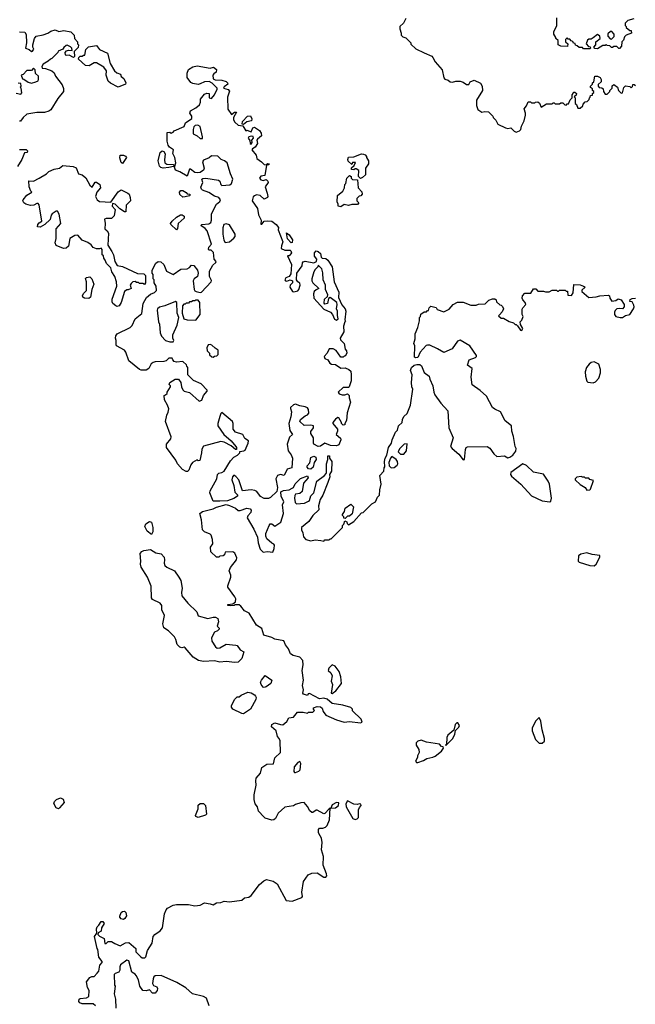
# Model space of a CAD drawing. Extents: x 2029826 to 2248070, y 228728 to 402406.
# Tile 236 of 256: x 2144277 to 2149964, y 360049 to 369148. Entities that reach past the tile are written whole.
import ezdxf

# ---------------------------------------------------------------- set-up
doc = ezdxf.new("R2010")
doc.units = 0

msp = doc.modelspace()

# ---------------------------------------------------------------- linework, layer by layer
at = {"layer": '0CON10XD'}
for points in [[(2147845, 369160), (2147823, 369117), (2147790, 369085), (2147787.5, 369065), (2147800, 369025), (2147800, 369005), (2147815, 368990), (2147845, 368980), (2147890, 368935), (2147891.7, 368921.7), (2147935, 368880), (2148013, 368843), (2148085, 368810), (2148095, 368800), (2148115, 368760), (2148180, 368685), (2148195, 368610), (2148205, 368600), (2148235, 368590), (2148253, 368573), (2148275, 368570), (2148305, 368580), (2148345, 368580), (2148375, 368570), (2148405, 368550), (2148425, 368550), (2148440, 368575), (2148475, 368590), (2148535, 368562.5), (2148550, 368535), (2148552.5, 368495), (2148496.7, 368405), (2148497.5, 368355), (2148509.3, 368319.3), (2148545, 368292.5), (2148575, 368300), (2148608.3, 368298.3), (2148648.3, 368258.3), (2148650, 368245), (2148675, 368220), (2148695, 368182.5), (2148765, 368147.5), (2148785, 368143.3), (2148815, 368150), (2148845, 368117.5), (2148865, 368107.5), (2148895, 368120), (2148907, 368133), (2148913.3, 368165), (2148937, 368213), (2148948.8, 368265), (2148951.2, 368285), (2148937.5, 368325), (2148958.3, 368351.7), (2148975, 368390), (2148995, 368390), (2149005, 368380), (2149035, 368380), (2149043, 368387), (2149065, 368390), (2149078.3, 368378.3), (2149095, 368340), (2149145, 368370), (2149195, 368370), (2149205, 368380), (2149215, 368380), (2149225, 368370), (2149265, 368370), (2149275, 368380), (2149295, 368380), (2149311.7, 368361.7), (2149325, 368360), (2149335, 368370), (2149348.3, 368371.7), (2149361.7, 368408.3), (2149380, 368425), (2149380, 368455), (2149390, 368465), (2149391.7, 368478.3), (2149405, 368480), (2149420, 368465), (2149418.3, 368451.7), (2149400, 368435), (2149410, 368425), (2149410, 368375), (2149420, 368365), (2149431.7, 368331.7), (2149455, 368330), (2149478.3, 368351.7), (2149481.7, 368368.3), (2149501.7, 368388.3), (2149518.3, 368391.7), (2149538.3, 368411.7), (2149540, 368425), (2149548.3, 368431.7)], [(2149950, 369155), (2149895, 369140), (2149870, 369115), (2149870, 369095), (2149880, 369085), (2149880, 369075), (2149915, 369050), (2149925, 369050), (2149930, 369025), (2149880, 369005), (2149865, 368990), (2149855, 368960), (2149840, 368945), (2149837, 368903), (2149818.3, 368881.7), (2149811.7, 368881.7), (2149795, 368900), (2149765, 368900), (2149755, 368890), (2149745, 368890), (2149728.3, 368908.3), (2149705, 368910), (2149695, 368920), (2149685, 368910), (2149665, 368910), (2149615, 368880), (2149591.7, 368881.7), (2149580, 368895), (2149600, 368915), (2149600, 368945), (2149640, 368975), (2149637, 368997), (2149615, 369012.5), (2149575, 368980), (2149555, 368970), (2149535, 368970), (2149521.7, 368958.3), (2149510, 368925), (2149531.7, 368901.7), (2149548.3, 368898.3), (2149550, 368885), (2149545, 368880), (2149485, 368880), (2149475, 368890), (2149445, 368890), (2149428.3, 368908.3), (2149411.7, 368911.7), (2149408.3, 368928.3), (2149391.7, 368931.7), (2149388.3, 368948.3), (2149371.7, 368951.7), (2149358.3, 368968.3), (2149345, 368970), (2149335, 368980), (2149320, 368965), (2149320, 368945), (2149340, 368925), (2149338.3, 368901.7), (2149275, 368902.5), (2149250, 368915), (2149250, 368955), (2149230, 368975), (2149230, 368985), (2149212.5, 369015), (2149212.5, 369035), (2149240, 369095), (2149240, 369165)], [(2144275, 369036.7), (2144325, 369032.5), (2144337, 369013), (2144340, 368935), (2144330, 368885), (2144365, 368872.5), (2144385, 368853.3), (2144395, 368857.5), (2144406.7, 368875), (2144397.5, 368895), (2144397.5, 368915), (2144412.5, 368975), (2144430, 368995), (2144495, 369007.5), (2144536.7, 369023.3), (2144565, 369042.5), (2144605, 369053.3), (2144638.3, 369038.3), (2144685, 369050), (2144750, 369035), (2144780, 369005), (2144782.5, 368975), (2144810, 368945), (2144810, 368925), (2144820, 368915), (2144818.3, 368891.7), (2144780, 368855), (2144781.7, 368808.3), (2144775, 368800), (2144735, 368820), (2144706, 368816), (2144700, 368825), (2144696.2, 368845), (2144709.3, 368860.7), (2144727, 368867), (2144760, 368865), (2144757.5, 368885), (2144746.4, 368896.4), (2144715, 368912.5), (2144705, 368910), (2144685, 368890), (2144675, 368877.5), (2144631.7, 368858.3), (2144630, 368845), (2144575, 368790), (2144560, 368785), (2144540, 368765), (2144493.6, 368736.4), (2144480, 368715), (2144485, 368700), (2144515, 368697.5), (2144575, 368676.7), (2144595, 368657.5), (2144607.5, 368625), (2144667.5, 368545), (2144681.7, 368511.7), (2144682.5, 368485), (2144629.5, 368420.5), (2144564.1, 368315.9), (2144545, 368304.2), (2144505, 368290), (2144435, 368291.2), (2144343.6, 368276.4), (2144307.5, 368245), (2144285, 368210), (2144275, 368210)], [(2149745, 368970), (2149768.3, 368991.7), (2149770, 369015), (2149748.3, 369038.3), (2149735, 369040), (2149711.7, 369018.3), (2149710, 368995), (2149731.7, 368971.7), (2149745, 368970)], [(2145185, 368524), (2145115, 368561.2), (2145095, 368580), (2145076.7, 368635), (2145077.5, 368675), (2145055, 368710), (2144985, 368750), (2144965, 368750), (2144919.3, 368720.7), (2144885, 368723.8), (2144820, 368785), (2144821.7, 368798.3), (2144835, 368810), (2144855, 368810), (2144865, 368820), (2144878.3, 368821.7), (2144888.3, 368871.7), (2144911.7, 368898.3), (2144985, 368910), (2145015, 368872.5), (2145088.3, 368838.3), (2145112.5, 368745), (2145152.5, 368675), (2145175, 368657.5), (2145207.5, 368645), (2145213, 368623), (2145237.5, 368605), (2145257.5, 368565), (2145255, 368552.5), (2145185, 368524)], [(2146195, 364703.3), (2146125, 364697.5), (2146065, 364700), (2146033.3, 364775), (2146036.2, 364795), (2146098.8, 364905), (2146103.9, 364946.1), (2146115, 364956.7), (2146145, 364963.8), (2146165, 364976), (2146225, 365070), (2146255, 365106.7), (2146290, 365125), (2146310, 365145), (2146311.7, 365158.3), (2146347, 365163), (2146359.3, 365170.7), (2146387.5, 365235), (2146390, 365255), (2146357, 365277), (2146337.5, 365315), (2146270.6, 365335), (2146250, 365365), (2146250, 365415), (2146243.3, 365435), (2146145, 365517.5), (2146135, 365510), (2146125, 365480), (2146106.7, 365415), (2146106.7, 365395), (2146163.8, 365315), (2146230, 365255), (2146272.5, 365205), (2146280, 365195), (2146280, 365175), (2146270, 365175), (2146229.2, 365209.2), (2146165, 365243.8), (2146135, 365250), (2145975, 365207.5), (2145960.7, 365179.3), (2145956.7, 365145), (2145940, 365075), (2145925, 365070), (2145915, 365080), (2145872.5, 365055), (2145858.8, 365035), (2145840, 364985), (2145825.8, 364974.2), (2145815, 364974), (2145782.2, 364992.2), (2145733.8, 365045), (2145718.3, 365078.3), (2145634.1, 365194.1), (2145632.5, 365225), (2145672.5, 365275), (2145676.4, 365293.6), (2145623.6, 365433.6), (2145637.5, 365495), (2145649.3, 365520.7), (2145653, 365553), (2145642.5, 365585), (2145613.3, 365635), (2145610, 365675), (2145625, 365680), (2145640, 365695), (2145640, 365705), (2145670, 365755), (2145670, 365765), (2145658.3, 365778.3), (2145662.5, 365795), (2145712.3, 365827.7), (2145745, 365826.2), (2145764, 365795), (2145770, 365755), (2145785, 365726.7), (2145796.1, 365716.1), (2145845, 365702.5), (2145935, 365622.5), (2145958.3, 365631.7), (2145976.2, 365675), (2146007.5, 365715), (2146007.5, 365725), (2145952.3, 365782.3), (2145882.5, 365815), (2145830, 365865), (2145830, 365935), (2145820, 365945), (2145818.3, 365958.3), (2145785, 365990), (2145725, 365982.5), (2145705, 365990), (2145690, 366005), (2145685, 366020), (2145655, 366020), (2145630, 365995), (2145608.3, 365988.3), (2145527, 365987), (2145508.3, 365981.7), (2145491.7, 365968.3), (2145470, 365925), (2145445, 365908.8), (2145399.3, 365909.3), (2145382.5, 365915), (2145286.2, 365995), (2145258, 366075), (2145244.2, 366094.2), (2145172.5, 366135), (2145167.5, 366145), (2145168.8, 366185), (2145161.2, 366205), (2145165, 366227.5), (2145177.5, 366245), (2145297.5, 366305), (2145315, 366322.5), (2145342.5, 366385), (2145406.1, 366433.9), (2145416.7, 366525), (2145447.7, 366582.3), (2145485, 366613.3), (2145523, 366627), (2145540, 366645), (2145537, 366687), (2145520, 366715), (2145520, 366745), (2145510, 366755), (2145510, 366795), (2145500, 366805), (2145500, 366835), (2145535, 366897.5), (2145555, 366912.5), (2145580.7, 366910.7), (2145607.5, 366885), (2145633.6, 366823.6), (2145695, 366792.5), (2145765, 366842.5), (2145825, 366846.2), (2145845, 366857.1), (2145865, 366878.9), (2145886.1, 366876.1), (2145918.6, 366835), (2145924.2, 366805), (2145918.8, 366775), (2145890, 366755), (2145880.8, 366735), (2145887.5, 366655), (2145893.6, 366643.6), (2145906.7, 366636.7), (2145945, 366626.2), (2145955, 366628.8), (2146045.8, 366725), (2146048.3, 366738.3), (2146030.6, 366775), (2146030, 366825), (2146061.3, 366878.7), (2146090, 366905), (2146092.5, 366915), (2146073.3, 366935), (2146065.7, 366995.7), (2146045, 367017.5), (2146028.3, 367018.3), (2146022.5, 367025), (2146023.9, 367046.1), (2146050, 367075), (2146007.9, 367197.9), (2145989.1, 367219.1), (2145950, 367245), (2145960, 367255), (2146025, 367260.8), (2146042.9, 367275), (2146049.2, 367295), (2146047.5, 367355), (2146096.4, 367443.6), (2146125, 367467.5), (2146132.5, 367485), (2146115.9, 367505.9), (2146075, 367518.8), (2146022.7, 367552.7), (2145964.1, 367574.1), (2145955, 367582.5), (2145950.7, 367599.3), (2145970, 367645), (2145960, 367675), (2145968.3, 367681.7), (2145995, 367682.5), (2146114.2, 367664.2), (2146126.2, 367655), (2146133.8, 367623.8), (2146145, 367617.5), (2146217, 367623), (2146232.5, 367635), (2146246.1, 367673.9), (2146223.3, 367725), (2146193.3, 367825), (2146167.5, 367845), (2146137.7, 367857.7), (2146120, 367875), (2146106.4, 367886.4), (2146048.3, 367891.7), (2146027.7, 367872.3), (2145975, 367851.2), (2145964.2, 367835), (2145980, 367775), (2145973.3, 367756.7), (2145945, 367736.7), (2145915, 367732), (2145895, 367736.2), (2145855, 367766.2), (2145845, 367766.2), (2145825, 367703.3), (2145755, 367743.8), (2145716.7, 367756.7), (2145707.5, 367785), (2145720, 367825), (2145710, 367875), (2145691.7, 367911.7), (2145697.5, 367945), (2145660.7, 367970.7), (2145648.3, 367988.3), (2145640, 368025), (2145640, 368105), (2145665, 368110), (2145675, 368100), (2145695, 368110), (2145705, 368122.5), (2145795, 368162.5), (2145808.8, 368195), (2145866.7, 368235), (2145867.7, 368257.7), (2145847.5, 368285), (2145853.3, 368305), (2145905, 368332.5), (2145939.3, 368360.7), (2145947.5, 368385), (2145947.5, 368415), (2145985, 368458.8), (2146005, 368468), (2146026.1, 368466.1), (2146026.4, 368426.4), (2146049.5, 368420.5), (2146075, 368452.5), (2146102.5, 368505), (2146100, 368515), (2146055, 368562.5), (2146026.7, 368576.7), (2145985, 368575.7), (2145943.8, 368555), (2145925, 368548.9), (2145875, 368558.2), (2145857.6, 368567.6), (2145824.3, 368615), (2145824.3, 368655.7), (2145835, 368686.7), (2145877.5, 368712.5), (2145915, 368722), (2146035, 368700), (2146068.3, 368708.3), (2146095, 368687.5), (2146092.5, 368665), (2146070.7, 368649.3), (2146062.5, 368635), (2146063, 368603), (2146083.3, 368593.3), (2146145, 368590), (2146185, 368576.7), (2146197.5, 368565), (2146198.3, 368551.7), (2146165, 368527.5), (2146160, 368515), (2146203.6, 368503.6), (2146216.4, 368486.4), (2146196.4, 368433.6), (2146200.7, 368320.7), (2146235, 368272.5), (2146260, 368295), (2146280, 368295), (2146252.5, 368245), (2146253, 368223), (2146265, 368200), (2146295, 368172.5), (2146338.3, 368168.3), (2146365, 368122.5), (2146375, 368127.5), (2146415, 368113.3), (2146431.4, 368148.6), (2146445, 368156), (2146493.3, 368125), (2146508.8, 368098.8), (2146510, 368075), (2146473.3, 368045), (2146468, 368035), (2146474.3, 368005), (2146451.1, 367968.9), (2146426.7, 367955), (2146422.5, 367945), (2146462.5, 367895), (2146467.5, 367865), (2146510.8, 367835), (2146535, 367810), (2146553.3, 367806.7), (2146565, 367818.8), (2146585, 367817.5), (2146575, 367806.7), (2146557.5, 367802.5), (2146541.2, 367708.8), (2146505, 367702), (2146491.2, 367685), (2146505, 367668.8), (2146525, 367662.9), (2146555, 367671.2), (2146570, 367655), (2146572, 367645), (2146545.4, 367605), (2146564, 367545), (2146570, 367515), (2146566.2, 367503.8), (2146535, 367490), (2146497.5, 367525), (2146465, 367528.8), (2146445, 367521.2), (2146435, 367510), (2146425.7, 367475), (2146473.8, 367405), (2146483.8, 367345), (2146508.8, 367295), (2146505, 367257.5), (2146515, 367260), (2146534, 367286), (2146565, 367290.8), (2146607, 367287), (2146647.5, 367255), (2146667, 367227), (2146663.3, 367205), (2146708.8, 367095), (2146695, 367060), (2146693, 367033), (2146725, 367017.5), (2146775, 367017.5), (2146781.7, 367011.7), (2146786.7, 366995), (2146782.5, 366985), (2146765, 366967.5), (2146750, 366965), (2146787.5, 366885), (2146781.7, 366798.3), (2146766.4, 366773.6), (2146735, 366762.5), (2146726.7, 366745), (2146733.3, 366735), (2146745, 366731.2), (2146775, 366743.3), (2146796.2, 366736.2), (2146796.2, 366715), (2146775.9, 366694.1), (2146772, 366675), (2146796.4, 366636.4), (2146805, 366632.5), (2146822.5, 366637.5), (2146845, 366644), (2146855.8, 366654.2), (2146868.8, 366695), (2146863.8, 366713.8), (2146845, 366726.7), (2146833.8, 366745), (2146837.5, 366805), (2146887, 366873), (2146888.3, 366901.7), (2146895, 366910), (2146915, 366916.7), (2146995, 366902.5), (2147020, 366915), (2147022.5, 366935), (2147001.7, 366961.7), (2146998.8, 366975), (2147000, 366995), (2147015, 367012.5), (2147035, 367007.5), (2147056.2, 366986.2), (2147063, 366953), (2147070, 366945), (2147105, 366940), (2147125, 366927.5), (2147163.8, 366865), (2147182.5, 366725), (2147225, 366630), (2147221.7, 366581.7), (2147251.7, 366511.7), (2147283.3, 366475), (2147288.8, 366455), (2147280, 366375), (2147287.5, 366362.5), (2147280, 366355), (2147267.5, 366315), (2147272, 366265), (2147236.2, 366205), (2147241.2, 366191.2), (2147273.8, 366155), (2147282.5, 366105), (2147297, 366087), (2147297.5, 366065), (2147285, 366040), (2147275, 366040), (2147265, 366030), (2147245, 366030), (2147200.5, 366090.5), (2147173.9, 366106.1), (2147135, 366106.2), (2147118, 366065), (2147090, 366035), (2147097, 366017), (2147122.5, 366005), (2147142.5, 365975), (2147156.4, 365966.4), (2147195, 365963.3), (2147245, 365927.5), (2147285, 365930), (2147317, 365917), (2147335, 365900), (2147340, 365865), (2147338.3, 365811.7), (2147320, 365755), (2147315, 365750), (2147265, 365750), (2147220, 365705), (2147229.3, 365689.3), (2147255, 365680), (2147279.3, 365680.7), (2147305, 365690), (2147320, 365675), (2147320, 365655), (2147332.5, 365615), (2147302.5, 365515), (2147297, 365443), (2147280, 365415), (2147280, 365405), (2147265, 365400), (2147250, 365415), (2147250, 365425), (2147225, 365470), (2147215, 365472.5), (2147195, 365457.5), (2147170, 365425), (2147170, 365415), (2147212.5, 365365), (2147212.5, 365345), (2147200, 365315), (2147241.7, 365281.7), (2147242.5, 365265), (2147225, 365220), (2147205, 365210), (2147147, 365213), (2147095, 365233.3), (2147055, 365208), (2147035, 365204), (2146995, 365226.7), (2146990, 365235), (2146992.5, 365285), (2146966.7, 365325), (2146967.5, 365342.5), (2146990, 365375), (2146990, 365395), (2146965, 365402.5), (2146905, 365397.5), (2146863.3, 365435), (2146870, 365455), (2146915, 365488.8), (2146935, 365496.7), (2146946.9, 365513.1), (2146946, 365545), (2146935, 365560), (2146915, 365572), (2146865, 365580), (2146826.1, 365596.1), (2146805, 365588.8), (2146780, 365565), (2146777.5, 365555), (2146786.4, 365523.6), (2146782.3, 365477.7)], [(2144385, 368562.5), (2144427, 368573), (2144446.4, 368583.6), (2144450, 368595), (2144450, 368625), (2144421.7, 368651.7), (2144420, 368685), (2144405, 368700), (2144385, 368680), (2144341.7, 368678.3), (2144308.3, 368641.7), (2144290, 368635), (2144301.7, 368601.7), (2144315, 368600), (2144355, 368572.5), (2144385, 368562.5)], [(2144245, 368470), (2144288.3, 368461.7), (2144297.5, 368472.5), (2144290, 368515), (2144280, 368525), (2144290, 368535), (2144288.3, 368558.3), (2144261.7, 368561.7)], [(2149548.3, 368431.7), (2149551.7, 368448.3), (2149568.3, 368451.7), (2149570, 368465), (2149580, 368475), (2149580, 368485), (2149570, 368495), (2149568.3, 368508.3), (2149551.7, 368521.7), (2149550, 368535), (2149568.3, 368551.7), (2149570, 368565), (2149580, 368575), (2149590, 368625), (2149615, 368627.5), (2149640, 368615), (2149650, 368595), (2149650, 368575), (2149621.7, 368548.3), (2149620, 368535), (2149631.7, 368521.7), (2149655, 368520), (2149668.3, 368508.3), (2149670, 368485), (2149685, 368460), (2149705, 368460), (2149730, 368485), (2149730, 368495), (2149750, 368515), (2149751.7, 368538.3), (2149765, 368550), (2149800, 368525), (2149810, 368495), (2149835, 368470), (2149847, 368473), (2149858.3, 368521.7), (2149873, 368537), (2149915, 368530), (2149925, 368520), (2149938.3, 368531.7), (2149941.7, 368548.3), (2149955, 368550), (2149965, 368540)], [(2146345, 368180), (2146332.5, 368182.5), (2146335, 368207.5), (2146381.7, 368258.3), (2146409.3, 368259.3), (2146421.7, 368231.7), (2146417.5, 368215), (2146376.2, 368203.8), (2146345, 368180)], [(2145965, 368050), (2145966.7, 368065), (2145942.5, 368162.5), (2145923, 368173), (2145899.3, 368170.7), (2145885, 368157.5), (2145878, 368135), (2145880, 368095), (2145916.1, 368076.1), (2145945, 368050), (2145965, 368050)], [(2146415, 367996.7), (2146423.8, 368015), (2146420, 368035), (2146437.5, 368055), (2146435, 368067.5), (2146415, 368071.2), (2146393.9, 368066.1), (2146386.7, 368055), (2146402.5, 368032.5), (2146405, 368003.3), (2146415, 367996.7)], [(2144275, 367947.5), (2144335, 367950), (2144350, 367935), (2144345, 367920), (2144321.7, 367918.3), (2144297.5, 367855), (2144255, 367792.5)], [(2145603.6, 367776.4), (2145582.1, 367782.1), (2145568.8, 367795), (2145556.2, 367845), (2145575, 367920), (2145593, 367937), (2145609.3, 367929.3), (2145619.3, 367909.3), (2145613.9, 367853.9), (2145617.5, 367825), (2145635, 367813.3), (2145695, 367810), (2145700, 367805), (2145697.5, 367792.5), (2145655, 367783.8), (2145603.6, 367776.4)], [(2147425, 367680), (2147408.3, 367698.3), (2147410, 367755), (2147385, 367770), (2147375, 367770), (2147365, 367760), (2147343, 367763), (2147341.7, 367778.3), (2147368.3, 367801.7), (2147378.3, 367828.3), (2147351.7, 367828.3), (2147345, 367810), (2147311.7, 367841.7), (2147307.5, 367855), (2147315, 367877.5), (2147365, 367880), (2147435, 367907.5), (2147453, 367907), (2147469.3, 367899.3), (2147480, 367885), (2147480, 367875), (2147500, 367845), (2147500, 367815), (2147470, 367775), (2147470, 367715), (2147445, 367690), (2147425, 367680)], [(2145225, 367820), (2145215, 367830), (2145200.7, 367870.7), (2145205, 367897.5), (2145235, 367897.5), (2145255, 367887.5), (2145263.3, 367875), (2145225, 367820)], [(2145175, 366497.5), (2145163.9, 366503.9), (2145137.5, 366525), (2145130.7, 366540.7), (2145130, 366565), (2145173.3, 366685), (2145170, 366725), (2145156.4, 366776.4), (2145128.3, 366818.3), (2145120, 366855), (2145080, 366895), (2145067, 366927), (2145053, 366943), (2145050, 366965), (2145040, 366975), (2145040, 367025), (2145028.3, 367038.3), (2145015, 367030), (2144985, 367030), (2144955, 367042.5), (2144936.4, 367066.4), (2144905, 367090), (2144855, 367110), (2144815, 367157.5), (2144785, 367152.5), (2144740, 367125), (2144726.7, 367055), (2144705, 367036.7), (2144680, 367035), (2144615, 367062.5), (2144603.8, 367085), (2144613.8, 367125), (2144612.5, 367215), (2144657.5, 367265), (2144641.7, 367351.7), (2144625, 367380), (2144615, 367380), (2144577.5, 367355), (2144568.3, 367341.7), (2144558.3, 367301.7), (2144510, 367255), (2144465, 367232.5), (2144442.5, 367235), (2144443.8, 367255), (2144455, 367272.5), (2144480, 367285), (2144457, 367437), (2144448.3, 367448.3), (2144435, 367450), (2144407, 367433), (2144375, 367430), (2144332.5, 367445), (2144316.1, 367456.1), (2144306.7, 367475), (2144307.5, 367485), (2144344.1, 367525.9), (2144390, 367555), (2144380, 367565), (2144363.3, 367605), (2144361.7, 367658.3), (2144405, 367657.5), (2144455, 367683.3), (2144525, 367723.3), (2144545, 367746.2), (2144595, 367768), (2144645, 367776.2), (2144675, 367800), (2144770.7, 367790.7), (2144799.3, 367779.3), (2144820, 367725), (2144855, 367713.3), (2144886.4, 367686.4), (2144925, 367620), (2144945, 367600), (2144973, 367647), (2144985, 367647.5), (2145017.5, 367625), (2145022.5, 367595), (2144990, 367555), (2144977.5, 367515), (2144992.5, 367485), (2145015, 367466.7), (2145118.3, 367461.7), (2145185, 367557.5), (2145215, 367577.5), (2145276.4, 367546.4), (2145286.7, 367535), (2145296.7, 367505), (2145300, 367475), (2145260, 367435), (2145256, 367374), (2145245, 367373.3), (2145200.9, 367400.9), (2145160, 367445), (2145135, 367450), (2145130, 367425), (2145157.5, 367395), (2145150, 367335), (2145125, 367312.5), (2145075, 367312.5), (2145060, 367305), (2145067.5, 367265), (2145062.5, 367215), (2145085.9, 367195.9), (2145096.7, 367175), (2145090, 367065), (2145127.5, 367005), (2145143.3, 366975), (2145154.1, 366914.1), (2145176.4, 366876.4), (2145226.4, 366866.4), (2145363.6, 366803.6), (2145425, 366800), (2145440, 366785), (2145440, 366715), (2145428.3, 366701.7), (2145415, 366710), (2145385, 366710), (2145375, 366720), (2145355, 366720), (2145345, 366730), (2145323.3, 366726.7), (2145305, 366710), (2145297.5, 366695), (2145307.5, 366665), (2145279.3, 366650.7), (2145265, 366652.5), (2145243.9, 366636.1), (2145213.9, 366536.1), (2145195, 366502.5), (2145175, 366497.5)], [(2147245, 367420), (2147220, 367425), (2147220, 367445), (2147210, 367465), (2147212.5, 367525), (2147262.5, 367565), (2147277.5, 367595), (2147280, 367625), (2147290, 367635), (2147300, 367685), (2147325, 367710), (2147338.3, 367698.3), (2147340, 367685), (2147351.7, 367671.7), (2147398.3, 367668.3), (2147403, 367593), (2147438.3, 367558.3), (2147440, 367535), (2147428.3, 367521.7), (2147411.7, 367518.3), (2147390, 367495), (2147390, 367475), (2147410, 367455), (2147398.3, 367441.7), (2147345, 367440), (2147315, 367432.5), (2147275, 367440), (2147245, 367420)], [(2145785, 367507.5), (2145755, 367533.3), (2145752, 367555), (2145765, 367570), (2145785, 367570), (2145815, 367552.5), (2145825, 367540), (2145847.5, 367535), (2145850, 367525), (2145845, 367520), (2145805, 367512.5), (2145785, 367507.5)], [(2145725, 367206.7), (2145673.3, 367255), (2145670, 367265), (2145684.1, 367285.9), (2145725, 367323.3), (2145762.5, 367345), (2145777.5, 367345), (2145795, 367332.5), (2145795.9, 367314.1), (2145740, 367265), (2145735, 367220), (2145725, 367206.7)], [(2146175, 367090), (2146215, 367094), (2146255, 367130), (2146266.2, 367145), (2146268.8, 367165), (2146215, 367252.5), (2146185, 367262.5), (2146162.5, 367255), (2146153.3, 367225), (2146153.6, 367166.4), (2146161.7, 367111.7), (2146175, 367090)], [(2146785, 367087.5), (2146751.7, 367121.7), (2146741.7, 367178.3), (2146765, 367160), (2146796.7, 367115), (2146795, 367090), (2146785, 367087.5)], [(2147205, 366372.5), (2147220, 366385), (2147212.5, 366415), (2147212.5, 366455), (2147202.5, 366475), (2147210, 366515), (2147206, 366536), (2147145, 366582.5), (2147128.3, 366571.7), (2147120, 366525), (2147095, 366520), (2147088.3, 366528.3), (2147093.3, 366565), (2147120, 366590), (2147122.5, 366605), (2147101.2, 366655), (2147102.5, 366695), (2147081.2, 366745), (2147078.3, 366808.3), (2147067.5, 366845), (2147035, 366880), (2147030, 366865), (2147005, 366840), (2146993, 366817), (2146976.4, 366753.6), (2146976.2, 366735), (2146985, 366717.5), (2147040, 366665), (2147015, 366653.3), (2146996.7, 366635), (2146990, 366615), (2146994, 366575), (2147085, 366472.5), (2147147.5, 366445), (2147167.5, 366425), (2147185, 366380), (2147205, 366372.5)], [(2144915, 366571.2), (2144875, 366576.2), (2144860, 366585), (2144856.2, 366595), (2144865, 366617.5), (2144892.5, 366645), (2144893.3, 366725), (2144883.8, 366756.2), (2144895, 366766.7), (2144925, 366772.5), (2144942.5, 366755), (2144962.5, 366705), (2144943.3, 366655), (2144930, 366585), (2144915, 366571.2)], [(2147053.3, 361605), (2147036.7, 361635), (2147036.7, 361665), (2147045, 361676.7), (2147076.4, 361676.4), (2147102.5, 361685), (2147117.7, 361702.3), (2147137.5, 361755), (2147145, 361860), (2147135, 361856.7), (2147095, 361811.2), (2147085, 361810), (2147025, 361844), (2147015, 361844), (2146985, 361821.4), (2146975, 361821.9), (2146956.7, 361836.7), (2146935, 361876.2), (2146905, 361912.5), (2146875, 361910), (2146825, 361896.7), (2146805, 361883.3), (2146725, 361872), (2146665, 361816.2), (2146638.8, 361765), (2146625, 361753.8), (2146605, 361751.2), (2146545, 361770), (2146531.3, 361781.3), (2146484, 361835), (2146473.3, 361875), (2146452.3, 361902.3), (2146442.7, 361942.7), (2146442.5, 361985), (2146462, 362075), (2146456.9, 362115), (2146460.3, 362139.7), (2146500, 362185), (2146512.3, 362237.7), (2146561.2, 362268.8), (2146620, 362270), (2146634.6, 362325.4), (2146686.7, 362375), (2146684, 362485), (2146674.2, 362504.2), (2146660, 362525), (2146647.5, 362575), (2146602.3, 362612.3), (2146605, 362636.2), (2146635, 362650), (2146685, 362633.3), (2146707, 362633), (2146745, 362662.5), (2146763.8, 362696.2), (2146805, 362703.3), (2146842.5, 362747.5), (2146895, 362750), (2146935, 362740), (2146945, 362750), (2146985, 362750), (2147000, 362765), (2146990, 362775), (2146991.7, 362788.3), (2147025, 362800), (2147055, 362797.5), (2147070, 362785), (2147080, 362755), (2147105, 362722.5), (2147205, 362676.7), (2147275, 362657.5), (2147325, 362661.2), (2147425, 362650), (2147440, 362655), (2147430, 362685), (2147351.7, 362761.7), (2147350, 362775), (2147335, 362792.5), (2147263, 362813), (2147165, 362830), (2147118.8, 362868.8), (2147085, 362878.8), (2147045, 362872.5), (2146955, 362920), (2146941.7, 362918.3), (2146935, 362902.5), (2146900, 362915), (2146892.5, 362925), (2146900, 362955), (2146888.8, 362995), (2146897.5, 363045), (2146887.5, 363135), (2146896.2, 363185), (2146893.8, 363225), (2146865, 363255.8), (2146802.7, 363272.7), (2146777.9, 363287.9), (2146758.9, 363335), (2146730.9, 363370.9), (2146717.3, 363407.3), (2146635, 363423.8), (2146605, 363440), (2146530.7, 363460.7), (2146513, 363523), (2146465, 363552.5), (2146396.7, 363665), (2146355, 363686.7), (2146319.3, 363729.3), (2146305, 363740), (2146265, 363740), (2146257, 363733), (2146225, 363730), (2146200, 363735), (2146200, 363745), (2146245, 363750), (2146271.7, 363768.3), (2146272.5, 363795), (2146263.3, 363815), (2146200, 363905), (2146200, 363915), (2146227, 363997), (2146227.5, 364015), (2146213.3, 364055), (2146224.2, 364085.8), (2146279.2, 364155), (2146283.9, 364176.1), (2146265, 364216.7), (2146245, 364230), (2146175, 364227.5), (2146168.3, 364201.7), (2146157, 364193), (2146125, 364190), (2146115, 364180), (2146095, 364180), (2146041.7, 364231.7), (2146040, 364275), (2146060, 364305), (2146057.5, 364345), (2146046.7, 364385), (2146037.5, 364395), (2145983.3, 364415), (2145964.2, 364434.2), (2145957.1, 364525), (2145942, 364585), (2145965, 364602.5), (2146065, 364627.5), (2146095, 364642.5), (2146185, 364666.7), (2146215, 364660), (2146270, 364635), (2146295, 364611.2), (2146315, 364612.5), (2146375, 364634), (2146405, 364627.5), (2146414, 364615), (2146412, 364595), (2146385.9, 364564.1), (2146378.8, 364545), (2146439.8, 364439.8), (2146474, 364365), (2146480.6, 364315), (2146497.8, 364255), (2146525, 364228), (2146565, 364234.3), (2146615, 364228.8), (2146629.1, 364260.9), (2146630.8, 364290.8), (2146625, 364302.5), (2146605, 364310), (2146561.2, 364351.2), (2146551.4, 364375), (2146551.1, 364398.9), (2146580, 364475), (2146591.5, 364488.5), (2146605, 364490.5), (2146635, 364467.1), (2146690, 364505), (2146714.3, 364585), (2146704, 364665), (2146716, 364694), (2146693.6, 364746.4), (2146690, 364785), (2146715, 364797.5), (2146766.4, 364803.6), (2146795, 364818.8), (2146806.7, 364825), (2146822.5, 364857.5), (2146871.2, 364908.8), (2146935, 364932.5), (2146942.5, 364915), (2146900, 364865), (2146885, 364788), (2146865, 364768.5), (2146825, 364763.3), (2146817.5, 364752.5), (2146814.2, 364725), (2146822.5, 364685), (2146835, 364674.4), (2146909.2, 364680.8), (2146945, 364697.5), (2146953.6, 364706.4), (2146965, 364747.5), (2146993.6, 364776.4), (2147022.5, 364885), (2147092.5, 364935), (2147107, 364953), (2147112.5, 364965), (2147110, 365045), (2147122.5, 365085), (2147123.6, 365116.4), (2147138.3, 365118.3), (2147140, 365095), (2147160, 365065), (2147156.7, 364975), (2147140, 364945), (2147142.5, 364925), (2147125, 364870), (2147076.7, 364755), (2147053.3, 364715), (2147037.5, 364655), (2147041.7, 364618.3), (2146983.6, 364566.4), (2146949.3, 364510.7), (2146880, 364455), (2146880, 364435), (2146892.5, 364405), (2146898.3, 364368.3), (2146920, 364345), (2146965, 364332.5), (2147005, 364340), (2147060, 364335), (2147085, 364330), (2147095, 364340), (2147135, 364340), (2147145, 364350), (2147155, 364350), (2147260, 364455), (2147260, 364475), (2147270, 364485), (2147281.7, 364518.3), (2147298.3, 364508.3), (2147301.7, 364491.7), (2147315, 364480), (2147365, 364510), (2147435, 364590), (2147450, 364595), (2147530, 364675), (2147565, 364692.5), (2147583, 364737), (2147600, 364755), (2147603.3, 364805), (2147616.7, 364855), (2147602.5, 364935), (2147640, 364975), (2147643, 365007), (2147650, 365015), (2147647.5, 365065), (2147653.6, 365096.4), (2147670, 365125), (2147682.5, 365195), (2147712.5, 365235), (2147717.5, 365265), (2147750, 365335), (2147767.5, 365355), (2147777.5, 365395), (2147810, 365425), (2147812.5, 365455), (2147825, 365480), (2147855, 365510), (2147887.5, 365585), (2147907.5, 365735), (2147900, 365755), (2147897.5, 365795), (2147902.5, 365865), (2147887.5, 365905), (2147897.5, 365935), (2147922.5, 365955), (2147945, 365961.9), (2147975, 365960.8), (2147988.9, 365948.9), (2148015, 365888.8), (2148061.2, 365855), (2148066, 365825), (2148094, 365765), (2148102, 365705), (2148112.9, 365682.9), (2148168.8, 365605), (2148231.2, 365535), (2148242.5, 365375), (2148281.2, 365285), (2148257.5, 365205), (2148272.5, 365185), (2148335, 365132.5), (2148375, 365080), (2148387.5, 365085), (2148396.7, 365175), (2148402.5, 365195), (2148415, 365200), (2148595, 365203.3), (2148619.3, 365189.3), (2148657, 365137), (2148685, 365112.5), (2148755, 365117.5), (2148785, 365100), (2148806.1, 365103.9), (2148832.5, 365125), (2148859.5, 365160.5), (2148863.3, 365185), (2148854, 365205), (2148837.4, 365297.4), (2148822.2, 365345), (2148820, 365395), (2148761.2, 365441.2), (2148720, 365525), (2148665, 365548.8), (2148645, 365564), (2148588.3, 365668.3), (2148531.7, 365721.7), (2148457.5, 365775), (2148446.7, 365845), (2148457.5, 365925), (2148414.2, 365954.2), (2148428, 366005), (2148487.5, 366025), (2148496.7, 366035), (2148496.7, 366045), (2148435.7, 366135.7), (2148345, 366186.2), (2148322.3, 366177.7), (2148272.3, 366107.7), (2148195, 366071.2), (2148137.9, 366107.9), (2148065, 366140), (2148045, 366142), (2148033.4, 366136.6), (2147975.6, 366075), (2147955, 366027.5), (2147937, 366023), (2147925, 366030), (2147926.2, 366135), (2147916.7, 366155), (2147930.7, 366199.3), (2147930, 366245), (2147956.4, 366303.6), (2147970, 366365), (2147970, 366395), (2147980, 366405), (2147981.7, 366428.3), (2148015, 366450), (2148035, 366450), (2148045, 366460), (2148055, 366460), (2148060, 366485), (2148075, 366500), (2148125, 366490), (2148135, 366470), (2148195, 366447.5), (2148245, 366472.5), (2148280, 366515), (2148323, 366537), (2148375, 366537.5), (2148445, 366510), (2148495, 366510), (2148515, 366520), (2148577, 366523), (2148610, 366555), (2148645, 366567.5), (2148665, 366567.5), (2148678.3, 366558.3), (2148681.7, 366541.7), (2148711.7, 366511.7), (2148725, 366510), (2148738.3, 366498.3), (2148747, 366477), (2148735, 366450), (2148708.3, 366421.7), (2148701.7, 366411.7), (2148725, 366390), (2148745, 366390), (2148798.3, 366358.3), (2148838.3, 366348.3), (2148855, 366330), (2148865, 366330), (2148875, 366320), (2148905, 366280), (2148915, 366277.5), (2148926.2, 366295), (2148903, 366333), (2148900, 366355), (2148915, 366370), (2148927.5, 366405), (2148920, 366425), (2148918.3, 366471.7), (2148923.6, 366486.4), (2148952.5, 366515), (2148947.5, 366535), (2148925, 366560), (2148920, 366575), (2148923, 366597), (2148945, 366620), (2148998.3, 366621.7), (2149025, 366660), (2149045, 366660), (2149065, 366640), (2149115, 366640), (2149135, 366632.5), (2149167, 366633), (2149195, 366650), (2149235, 366650), (2149245, 366640), (2149255, 366640), (2149265, 366650), (2149315, 366650), (2149325, 366640), (2149338.3, 366638.3), (2149341.7, 366601.7), (2149375, 366600), (2149390, 366625), (2149395, 366700), (2149455, 366697.5), (2149487, 366687), (2149500, 366675), (2149471.7, 366648.3), (2149470, 366635), (2149535, 366580), (2149603, 366587), (2149635, 366597.5), (2149713, 366603), (2149726.2, 366596.2), (2149730, 366575), (2149748.3, 366548.3), (2149785, 366552.5), (2149805, 366567.5), (2149835, 366560), (2149862, 366515), (2149860, 366495), (2149845, 366477.5), (2149815, 366480.8), (2149795, 366476), (2149778.2, 366461.8), (2149771.1, 366445), (2149773.4, 366423.4), (2149785, 366405.5), (2149824.6, 366395.4), (2149845, 366397.3), (2149875, 366413.6), (2149915, 366424.2), (2149947.5, 366475), (2149953.3, 366495), (2149950.5, 366510.5), (2149935, 366540), (2149914, 366545), (2149917, 366563), (2149935, 366572.5), (2149965, 366573.3)], [(2145695, 366170), (2145700, 366185), (2145690, 366205), (2145690, 366235), (2145732.5, 366325), (2145747.5, 366395), (2145732.5, 366435), (2145727.5, 366535), (2145715, 366542.5), (2145616.4, 366503.6), (2145568.3, 366491.7), (2145550, 366475), (2145547.5, 366465), (2145560, 366355), (2145567.5, 366335), (2145573, 366253), (2145587.5, 366225), (2145625, 366182.5), (2145665, 366170), (2145695, 366170)], [(2145905, 366372.5), (2145942.5, 366425), (2145940, 366535), (2145925, 366557.5), (2145905, 366557.5), (2145895, 366550), (2145875, 366550), (2145865, 366540), (2145845, 366540), (2145835, 366530), (2145815, 366530), (2145805, 366520), (2145791.7, 366518.3), (2145780, 366505), (2145777.5, 366435), (2145792.5, 366385), (2145825, 366373.8), (2145905, 366372.5)], [(2146065, 366030), (2146075, 366040), (2146097, 366043), (2146110, 366055), (2146110, 366095), (2146081.7, 366111.7), (2146050.7, 366140.7), (2146035, 366146.7), (2146016.4, 366143.6), (2146006.7, 366115), (2146008.3, 366088.3), (2146030, 366065), (2146031.7, 366051.7), (2146051.7, 366031.7), (2146065, 366030)], [(2149575, 365793.3), (2149595, 365802.5), (2149627.5, 365835), (2149642.5, 365885), (2149642.5, 365915), (2149627.5, 365965), (2149585, 365985.7), (2149555, 365981.2), (2149536.7, 365965), (2149513.3, 365935), (2149501.2, 365895), (2149504.1, 365854.1), (2149516.4, 365806.4), (2149527, 365797), (2149575, 365793.3)], [(2146782.3, 365477.7), (2146762.5, 365415), (2146772.5, 365352.5), (2146797.5, 365315), (2146770.3, 365289.7), (2146748.8, 365225), (2146757.5, 365165), (2146786.1, 365126.1), (2146796.1, 365096.1), (2146791.7, 365008.3), (2146747, 364993), (2146720, 364935), (2146685, 364945.8), (2146658, 364935), (2146643.6, 364903.6), (2146657.5, 364825), (2146653, 364787), (2146595, 364732.5), (2146575, 364723.3), (2146535, 364723.3), (2146500.5, 364740.5), (2146467, 364787), (2146448.8, 364798.8), (2146415, 364802), (2146333.8, 364793.8), (2146301.2, 364895), (2146275, 364926.7), (2146255, 364937.5), (2146242.5, 364925), (2146237.5, 364895), (2146256.2, 364845), (2146263, 364783), (2146288.3, 364758.3), (2146290, 364745), (2146255, 364722.5), (2146195, 364703.3)], [(2147825, 365133.8), (2147848.8, 365165), (2147855, 365227.5), (2147830, 365225), (2147786.1, 365183.9), (2147772.5, 365155), (2147794.1, 365134.1), (2147825, 365133.8)], [(2146965, 364993.8), (2146946.2, 364996.2), (2146934, 365014), (2146933.8, 365025), (2146955.9, 365054.1), (2146965, 365102.5), (2146995, 365113.3), (2147012.5, 365105), (2147016.7, 365085), (2146997.5, 365055), (2146987.4, 365012.6), (2146965, 364993.8)], [(2147708.3, 365008.3), (2147735, 365011.2), (2147765, 365030), (2147770.8, 365045), (2147768, 365065), (2147755, 365083.3), (2147715, 365110), (2147703, 365097), (2147687.5, 365055), (2147690, 365025), (2147708.3, 365008.3)], [(2149175, 364692.5), (2149185, 364700), (2149188.8, 364725), (2149170, 364855), (2149158.8, 364885), (2149115, 364947.5), (2149025, 364966.7), (2148957.5, 365027.5), (2148925, 365043.5), (2148815.7, 364965), (2148811.4, 364945), (2148819.8, 364929.8), (2148906, 364856), (2149005, 364747.5), (2149103, 364703), (2149175, 364692.5)], [(2149515, 364800), (2149545, 364802.5), (2149551.7, 364808.3), (2149578.3, 364888.3), (2149545, 364900), (2149535, 364910), (2149505, 364910), (2149495, 364920), (2149475, 364920), (2149465, 364927.5), (2149425, 364920), (2149410, 364905), (2149410, 364895), (2149455, 364852.5), (2149500, 364825), (2149515, 364800)], [(2147285, 364540), (2147271.7, 364541.7), (2147270, 364555), (2147260, 364565), (2147260, 364575), (2147277, 364603), (2147282.5, 364635), (2147335, 364670), (2147360, 364645), (2147347, 364583), (2147325, 364560), (2147305, 364560), (2147285, 364540)], [(2145495, 364390), (2145455, 364422.5), (2145434, 364465), (2145441.7, 364488.3), (2145475, 364510), (2145493.6, 364503.6), (2145506.7, 364455), (2145507.5, 364415), (2145495, 364390)], [(2146265, 363207.5), (2146185, 363215.8), (2146125, 363210), (2146075, 363222.9), (2145975, 363218.1), (2145927.3, 363227.3), (2145877.9, 363257.9), (2145805, 363343.3), (2145795, 363350), (2145775, 363343.8), (2145755, 363348.8), (2145730, 363375), (2145720.5, 363420.5), (2145706.7, 363445), (2145651.7, 363501.7), (2145607.7, 363527.7), (2145599.2, 363565), (2145613, 363643), (2145588.8, 363695), (2145590, 363735), (2145575, 363756.7), (2145505, 363791.2), (2145493.8, 363805), (2145491.7, 363911.7), (2145456.1, 363996.1), (2145398.3, 364088.3), (2145392, 364115), (2145396, 364145), (2145390, 364215), (2145405, 364232.5), (2145425, 364243.3), (2145485, 364251.2), (2145535, 364221.2), (2145585, 364212.5), (2145612.3, 364182.3), (2145616, 364155), (2145610, 364125), (2145617.5, 364105), (2145635, 364090), (2145706.4, 364056.4), (2145746.1, 363996.1), (2145764.1, 363964.1), (2145777.5, 363895), (2145770.8, 363855), (2145774.4, 363824.4), (2145828.8, 363755), (2145913.3, 363675), (2145925, 363637.5), (2146015, 363613.8), (2146065, 363626.7), (2146085, 363626.7), (2146107.5, 363615), (2146113.8, 363585), (2146102.5, 363545), (2146120, 363525), (2146120, 363515), (2146105, 363500), (2146075, 363487.5), (2146047.5, 363435), (2146052.5, 363405), (2146085, 363352.5), (2146101.7, 363341.7), (2146125, 363343.8), (2146185, 363376.7), (2146275, 363368.8), (2146286.7, 363365), (2146312.5, 363325), (2146346.2, 363306.2), (2146330, 363245), (2146295, 363212), (2146265, 363207.5)], [(2149585, 364101.2), (2149602.3, 364117.7), (2149625, 364157.5), (2149636.7, 364185), (2149635, 364197.5), (2149565, 364206.7), (2149515, 364222), (2149462, 364208), (2149440, 364195), (2149437.5, 364145), (2149446.4, 364136.4), (2149544.3, 364104.3), (2149585, 364101.2)], [(2147165, 362920), (2147197.5, 362945), (2147250, 363015), (2147243.8, 363075), (2147226.7, 363125), (2147192.5, 363175), (2147165, 363186.7), (2147132.5, 363155), (2147126.7, 363135), (2147151.1, 363111.1), (2147162.5, 363085), (2147153.8, 363035), (2147168, 363005), (2147153.3, 362923.3), (2147165, 362920)], [(2146535, 362976.2), (2146525, 362980), (2146506.7, 363005), (2146501.2, 363025), (2146510, 363045), (2146545, 363087.1), (2146607.5, 363045), (2146595.4, 363014.6), (2146555, 362982.9), (2146535, 362976.2)], [(2146345, 362733.3), (2146330, 362735), (2146247, 362777), (2146233.6, 362793.6), (2146235, 362810), (2146265, 362870), (2146285, 362890), (2146305, 362890), (2146323, 362907), (2146385, 362932.5), (2146415, 362927.5), (2146445, 362910), (2146456.1, 362896.1), (2146462.5, 362885), (2146457.5, 362865), (2146407.5, 362775), (2146345, 362733.3)], [(2148215, 362440), (2148278.8, 362505), (2148296.2, 362545), (2148301.7, 362578.3), (2148335, 362610), (2148340, 362625), (2148325, 362650), (2148315, 362650), (2148300, 362635), (2148288.3, 362581.7), (2148232.5, 362535), (2148222.5, 362515), (2148220, 362450), (2148210, 362445), (2148215, 362440)], [(2149105, 362463.3), (2149125, 362480), (2149126.1, 362506.1), (2149103.8, 362585), (2149090, 362665), (2149075, 362700), (2149045, 362670), (2149012.5, 362605), (2149011.2, 362575), (2149043.3, 362495), (2149075, 362463.3), (2149105, 362463.3)], [(2147955, 362284), (2148007.7, 362302.3), (2148038.3, 362321.7), (2148095, 362333.3), (2148115, 362343.3), (2148175, 362387.5), (2148192.5, 362415), (2148188.3, 362428.3), (2148175, 362432.5), (2148155, 362452.5), (2148035, 362470), (2147985, 362490), (2147955, 362480), (2147940, 362465), (2147940, 362445), (2147963.3, 362405), (2147966.7, 362375), (2147952.5, 362345), (2147951.7, 362328.3), (2147932.5, 362295), (2147942.5, 362285), (2147955, 362284)], [(2146815, 362190), (2146825, 362192.5), (2146856.1, 362203.9), (2146866.7, 362215), (2146873.6, 362273.6), (2146865, 362292.5), (2146845, 362283.3), (2146813.8, 362245), (2146810.7, 362200.7), (2146815, 362190)], [(2144635, 361856.7), (2144615, 361863.3), (2144592, 361905), (2144598.3, 361921.7), (2144617.6, 361942.4), (2144655, 361956.9), (2144678, 361945), (2144687.1, 361915), (2144645, 361863.8), (2144635, 361856.7)], [(2145925, 361774.4), (2145905, 361783.8), (2145902, 361795), (2145925.8, 361855), (2145925, 361890), (2145945, 361905.6), (2145975, 361905.7), (2145994, 361885), (2146003.3, 361805), (2145994, 361796), (2145925, 361774.4)], [(2147151.7, 361861.7), (2147195, 361863.8), (2147222.5, 361885), (2147225, 361910), (2147205, 361913.3), (2147165, 361892.5), (2147151.7, 361861.7)], [(2147375, 361756.7), (2147395, 361763.3), (2147405.7, 361775), (2147405.4, 361844.6), (2147415, 361867.5), (2147432.5, 361885), (2147427, 361897), (2147415, 361902.5), (2147393.6, 361896.4), (2147365, 361898.8), (2147305, 361930), (2147288.3, 361901.7), (2147293.3, 361875), (2147355, 361767.5), (2147375, 361756.7)], [(2144977.5, 360035), (2144955, 360052.5), (2144853.6, 360053.6), (2144831.7, 360061.7), (2144823.3, 360075), (2144826.7, 360095), (2144835, 360103.3), (2144895, 360110), (2144915, 360120), (2144920, 360175), (2144903, 360203), (2144892.5, 360255), (2144923.6, 360296.4), (2144943.6, 360306.4), (2144965, 360306.7), (2144993.9, 360336.1), (2145006.7, 360355), (2145018.3, 360411.7), (2145040, 360435), (2145040, 360445), (2145007.5, 360485), (2145000, 360555), (2144992.5, 360565), (2144967.5, 360675), (2144990, 360705), (2144986.7, 360745), (2144991.2, 360765), (2145009.2, 360780.8), (2145030, 360815), (2145045.4, 360815.4), (2145055.6, 360794.4), (2145033, 360757), (2145030, 360725), (2145001.7, 360708.3), (2145000, 360695), (2145015, 360680), (2145058.3, 360658.3), (2145061.7, 360611.7), (2145075, 360610), (2145095, 360630), (2145125, 360630), (2145155, 360610), (2145205, 360590), (2145253, 360617), (2145285, 360620), (2145350, 360565), (2145350, 360535), (2145391.7, 360491.7), (2145408.3, 360478.3), (2145431.7, 360478.3), (2145441.7, 360488.3), (2145456, 360545), (2145500, 360615), (2145508.8, 360675), (2145525, 360693.8), (2145575, 360728.8), (2145596.2, 360755), (2145615.7, 360884.3), (2145628.7, 360921.3), (2145641.5, 360938.5), (2145695, 360964.3), (2145725, 360970.6), (2145837.3, 360972.7), (2145895, 360958), (2145945, 360965.8), (2145985, 360988.1), (2146035, 360978.6), (2146065, 360969.2), (2146095, 360987.1), (2146135, 360990.8), (2146165, 361002), (2146215, 360995.8), (2146329.5, 361010.5), (2146355, 361032.5), (2146395, 361038.8), (2146416.7, 361055), (2146491.2, 361155), (2146530.9, 361189.1), (2146557.7, 361202.3), (2146617.9, 361187.9), (2146655, 361161.2), (2146739.3, 361009.3), (2146795, 361002), (2146882.5, 361035), (2146888.8, 361045), (2146884, 361085), (2146900, 361185), (2146943.3, 361245), (2146975, 361260), (2147023.9, 361263.9), (2147085, 361224), (2147105, 361224), (2147113.3, 361235), (2147112, 361255), (2147080, 361335), (2147082.5, 361415), (2147064.5, 361475.5), (2147071.4, 361545), (2147065.6, 361585.6), (2147053.3, 361605)], [(2145235, 360832.5), (2145215, 360840), (2145203, 360853), (2145203, 360863), (2145215, 360897.5), (2145225, 360906.7), (2145245, 360910), (2145257.7, 360897.7), (2145263.3, 360865), (2145249.3, 360840.7), (2145235, 360832.5)], [(2146026.7, 360035), (2146002.5, 360105), (2145975, 360122), (2145872.5, 360145), (2145810.5, 360200.5), (2145729.7, 360249.7), (2145585, 360316), (2145528.3, 360311.7), (2145516.4, 360303.6), (2145508.8, 360285), (2145505, 360240), (2145513.6, 360223.6), (2145545, 360210), (2145551.2, 360195), (2145546, 360175), (2145527.1, 360152.9), (2145505, 360152), (2145475, 360183.3), (2145445, 360172.5), (2145415, 360177.5), (2145387.5, 360215), (2145373.8, 360275), (2145354.2, 360314.2), (2145345, 360326.2), (2145313.3, 360345), (2145285, 360450), (2145265, 360457.5), (2145207.5, 360415), (2145201.2, 360395), (2145203.3, 360365), (2145193, 360347), (2145160, 360335), (2145150, 360325), (2145152.5, 360225), (2145157.5, 360215), (2145150, 360145), (2145161.2, 360095), (2145166.1, 360013.9)]]:
    msp.add_lwpolyline(points, dxfattribs=at)

doc.saveas('drawing.dxf')
